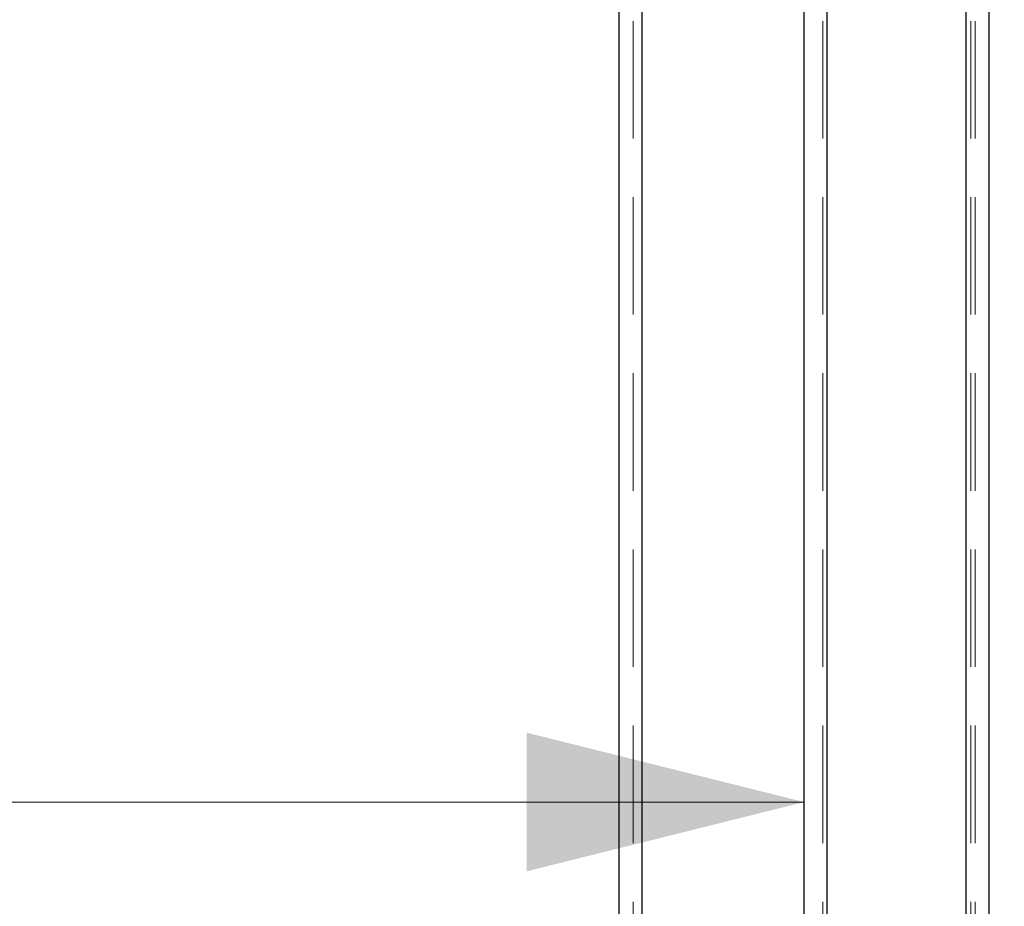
# Model space of a CAD drawing. Header units: millimetres. Extents: x 8 to 290, y 2 to 202.
# Tile 44 of 104: x 133 to 143, y 158 to 168. Entities that reach past the tile are written whole.
import ezdxf

# ---------------------------------------------------------------- set-up
doc = ezdxf.new("R2010")
doc.units = ezdxf.units.MM
doc.linetypes.add('HIDDEN', pattern=[1.905, 1.27, -0.635])
doc.styles.add('SLDTEXTSTYLE2', font='TXT', dxfattribs={"width": 0.605})
doc.dimstyles.new('SLDDIMSTYLE1', dxfattribs={"dimtxt": 3.595646, "dimasz": 3, "dimexe": 0, "dimexo": 0.0625, "dimgap": 0.898912, "dimtad": 1, "dimlfac": 20, "dimrnd": 1e-09, "dimzin": 12, "dimdsep": 46, "dimtxsty": 'SLDTEXTSTYLE2', "dimsah": 1, "dimcen": 0.09, "dimadec": 0, "dimazin": 3, "dimtfac": 1, "dimtofl": 0, "dimtmove": 0, "dimatfit": 3, "dimfxl": 1, "dimfrac": 2, "dimtolj": 1, "dimtzin": 12, "dimarcsym": 0})
doc.dimstyles.new('SLDDIMSTYLE2', dxfattribs={"dimtxt": 2.568319, "dimasz": 3, "dimexe": 0, "dimexo": 0.0625, "dimgap": 0.64208, "dimtad": 1, "dimlfac": 20, "dimrnd": 1e-09, "dimzin": 12, "dimdsep": 46, "dimtxsty": 'SLDTEXTSTYLE2', "dimsah": 1, "dimcen": 0.09, "dimadec": 0, "dimazin": 3, "dimtfac": 1, "dimtofl": 0, "dimtmove": 0, "dimatfit": 3, "dimfxl": 1, "dimfrac": 2, "dimtolj": 1, "dimtzin": 12, "dimarcsym": 0})

# ---------------------------------------------------------------- blocks, each defined once
blk = doc.blocks.new('_D_1')
at = {"color": 7, "linetype": 'Continuous', "lineweight": 0}
for p, q in [((144.183, 177.011), (154.283, 177.011)), ((153.283, 177.011), (153.283, 139.836)), ((144.108, 139.836), (154.283, 139.836))]:
    blk.add_line(p, q, dxfattribs=at)
at = {"color": 7, "linetype": 'Continuous', "lineweight": 18}
for points in [[(153.283, 177.011), (152.533, 174.011), (154.033, 174.011)], [(153.283, 139.836), (154.033, 142.836), (152.533, 142.836)]]:
    blk.add_solid(points, dxfattribs=at)
at = {"color": 7, "linetype": 'Continuous', "lineweight": 18, "insert": (148.508, 150.878), "char_height": 3.7042, "attachment_point": 1, "rotation": 90, "style": 'SLDTEXTSTYLE2'}
blk.add_mtext('743,50', dxfattribs=at)
blk = doc.blocks.new('_D_2')
at = {"color": 7, "linetype": 'Continuous', "lineweight": 0}
blk.add_line((35.633, 159.579), (141.233, 159.579), dxfattribs=at)
at = {"color": 7, "linetype": 'Continuous', "lineweight": 18}
for points in [[(35.633, 159.579), (38.633, 158.829), (38.633, 160.329)], [(141.233, 159.579), (138.233, 160.329), (138.233, 158.829)]]:
    blk.add_solid(points, dxfattribs=at)
at = {"color": 7, "linetype": 'Continuous', "lineweight": 18, "insert": (84.513, 162.99), "char_height": 2.6458, "attachment_point": 1, "style": 'SLDTEXTSTYLE2'}
blk.add_mtext('2112', dxfattribs=at)

msp = doc.modelspace()

# ---------------------------------------------------------------- linework, layer by layer
at = {"color": 7, "linetype": 'HIDDEN', "lineweight": 18}
for p, q in [((139.38283, 140.08584), (139.38283, 175.78584)), ((139.48283, 140.08584), (139.48283, 175.78584)), ((142.98283, 140.08584), (142.98283, 175.78584)), ((143.08283, 140.08584), (143.08283, 175.78584)), ((139.48283, 140.08584), (139.48283, 175.63584)), ((142.98283, 140.08584), (142.98283, 175.63584)), ((141.43283, 140.08584), (141.43283, 172.89089)), ((141.48283, 140.08584), (141.48283, 172.88584)), ((142.98283, 140.08584), (142.98283, 172.88584)), ((143.03283, 140.08584), (143.03283, 172.89089))]:
    msp.add_line(p, q, dxfattribs=at)
at = {"color": 7, "linetype": 'Continuous', "lineweight": 25}
for p, q in [((139.23283, 140.08584), (139.23283, 173.38584)), ((139.48283, 140.08584), (139.48283, 173.38584)), ((141.23283, 140.08584), (141.23283, 173.13584)), ((143.23283, 140.08584), (143.23283, 173.13584)), ((141.48283, 140.08584), (141.48283, 172.88584)), ((142.98283, 140.08584), (142.98283, 172.88584))]:
    msp.add_line(p, q, dxfattribs=at)

# ---------------------------------------------------------------- dimensions: what is measured, and where the dimension line sits
at = {"color": 7, "linetype": 'Continuous', "lineweight": 18}
dim = msp.add_linear_dim(base=(153.28284, 139.83584), p1=(143.18283, 177.01084), p2=(143.10783, 139.83584), angle=90, dimstyle='SLDDIMSTYLE1', dxfattribs=at)
dim.commit()
dim.dimension.update_dxf_attribs({"geometry": '_D_1', "text_midpoint": (153.28284, 158.42334), "dimtype": 160})
dim = msp.add_linear_dim(base=(141.23283, 159.57894), p1=(35.63283, 175.63584), p2=(141.23283, 175.63584), dimstyle='SLDDIMSTYLE2', dxfattribs=at)
dim.commit()
dim.dimension.update_dxf_attribs({"geometry": '_D_2', "text_midpoint": (88.43283, 159.57894), "dimtype": 160})

doc.saveas('drawing.dxf')
